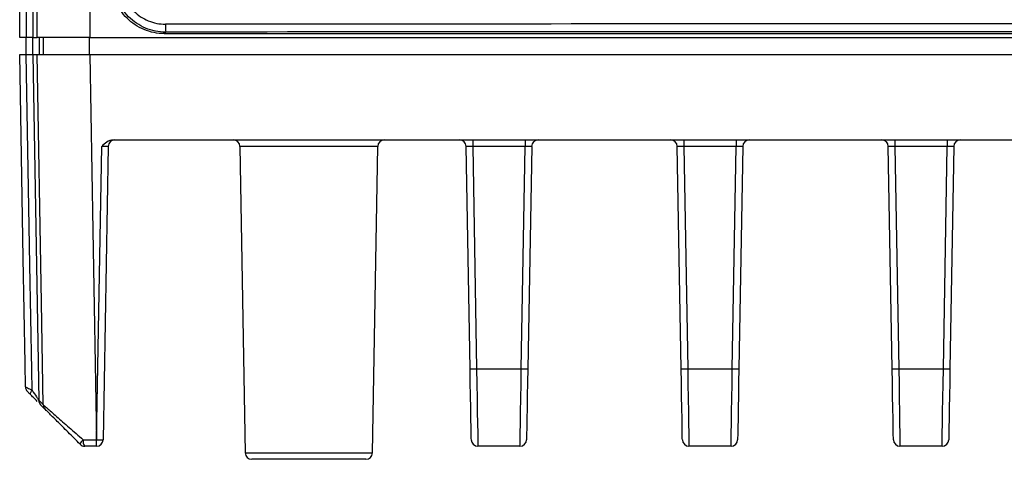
# Model space of a CAD drawing. Header units: millimetres. Extents: x 10 to 272, y 8 to 208.
# Tile 33 of 39: x 147 to 172, y 92 to 103. Entities that reach past the tile are written whole.
import ezdxf

# ---------------------------------------------------------------- set-up
doc = ezdxf.new("R2010")
doc.units = ezdxf.units.MM

msp = doc.modelspace()

# ---------------------------------------------------------------- linework, layer by layer
at = {"color": 7, "linetype": 'Continuous', "lineweight": 25}
for p, q in [((147.128, 102.218), (147.128, 117.985)), ((147.294, 117.985), (147.294, 102.218)), ((147.457, 117.985), (147.457, 102.218)), ((147.575, 102.218), (147.575, 117.985)), ((148.908, 117.985), (148.908, 102.218)), ((147.294, 102.218), (147.128, 102.218)), ((147.457, 102.218), (147.294, 102.218)), ((147.295, 101.785), (147.295, 102.218)), ((147.457, 102.218), (147.575, 102.218)), ((147.461, 101.785), (147.461, 102.218)), ((148.908, 102.218), (147.575, 102.218)), ((147.623, 102.218), (147.623, 101.785)), ((147.733, 101.785), (147.733, 102.218)), ((148.9, 101.785), (148.9, 102.218)), ((148.908, 102.218), (185.68, 102.218)), ((150.832, 102.357), (150.794, 102.318)), ((150.794, 102.318), (183.794, 102.318)), ((147.457, 101.785), (147.61, 93.017)), ((147.457, 101.785), (147.575, 101.785)), ((148.908, 101.785), (185.68, 101.785)), ((149.078, 92.015), (149.208, 99.455)), ((149.375, 99.455), (149.245, 92.015)), ((185.093, 99.618), (149.495, 99.618)), ((152.714, 99.455), (152.849, 91.682)), ((156.208, 99.455), (152.714, 99.455)), ((156.072, 91.682), (156.208, 99.455)), ((158.55, 93.817), (158.452, 99.455)), ((158.618, 99.618), (158.618, 99.455)), ((159.946, 99.455), (158.618, 99.455)), ((158.618, 99.455), (158.717, 93.817)), ((159.848, 93.817), (159.946, 99.455)), ((159.946, 99.618), (159.946, 99.455)), ((160.113, 99.455), (160.014, 93.817)), ((163.903, 93.817), (163.804, 99.455)), ((163.971, 99.618), (163.971, 99.455)), ((165.299, 99.455), (163.971, 99.455)), ((163.971, 99.455), (164.069, 93.817)), ((165.2, 93.817), (165.299, 99.455)), ((165.299, 99.618), (165.299, 99.455)), ((165.465, 99.455), (165.367, 93.817)), ((169.255, 93.817), (169.157, 99.455)), ((169.323, 99.618), (169.323, 99.455)), ((170.651, 99.455), (169.323, 99.455)), ((169.323, 99.455), (169.422, 93.817)), ((170.553, 93.817), (170.651, 99.455)), ((170.651, 99.618), (170.651, 99.455)), ((170.818, 99.455), (170.719, 93.817)), ((158.717, 93.817), (159.848, 93.817)), ((164.069, 93.817), (165.2, 93.817)), ((169.422, 93.817), (170.553, 93.817)), ((147.776, 92.786), (147.659, 92.904)), ((149.075, 92.015), (149.078, 92.015)), ((149.075, 91.852), (149.075, 92.015)), ((149.078, 91.852), (149.078, 92.015)), ((149.078, 91.852), (149.075, 91.852)), ((152.849, 91.682), (156.072, 91.682)), ((159.816, 91.852), (158.748, 91.852)), ((165.169, 91.852), (164.101, 91.852)), ((170.521, 91.852), (169.453, 91.852)), ((155.906, 91.518), (153.016, 91.518))]:
    msp.add_line(p, q, dxfattribs=at)
at = {"color": 7, "linetype": 'Continuous', "lineweight": 25, "flags": 128}
for points in [[(147.276, 93.353), (147.265, 93.952), (147.219, 96.618), (147.128, 101.785)], [(147.443, 93.269), (147.434, 93.783), (147.387, 96.45), (147.294, 101.785)], [(147.727, 92.901), (147.683, 95.5), (147.575, 101.785)], [(148.908, 101.785), (148.985, 97.319), (149.075, 92.015)], [(158.582, 92.015), (158.581, 92.05), (158.579, 92.152), (158.576, 92.318), (158.573, 92.541), (158.568, 92.814), (158.562, 93.125), (158.556, 93.464), (158.55, 93.817)], [(158.717, 93.817), (158.723, 93.432), (158.729, 93.062), (158.734, 92.722), (158.739, 92.425), (158.743, 92.181), (158.746, 92.001), (158.748, 91.889), (158.748, 91.852)], [(159.816, 91.852), (159.817, 91.889), (159.819, 92.001), (159.822, 92.181), (159.825, 92.425), (159.83, 92.722), (159.836, 93.062), (159.842, 93.432), (159.848, 93.817)], [(160.014, 93.817), (160.008, 93.464), (160.002, 93.125), (159.997, 92.814), (159.992, 92.541), (159.988, 92.318), (159.985, 92.152), (159.984, 92.05), (159.983, 92.015)], [(163.934, 92.015), (163.933, 92.05), (163.932, 92.152), (163.929, 92.318), (163.925, 92.541), (163.92, 92.814), (163.915, 93.125), (163.909, 93.464), (163.903, 93.817)], [(164.069, 93.817), (164.075, 93.432), (164.081, 93.062), (164.087, 92.722), (164.092, 92.425), (164.095, 92.181), (164.098, 92.001), (164.1, 91.889), (164.101, 91.852)], [(165.169, 91.852), (165.169, 91.889), (165.171, 92.001), (165.174, 92.181), (165.178, 92.425), (165.183, 92.722), (165.188, 93.062), (165.194, 93.432), (165.2, 93.817)], [(165.367, 93.817), (165.361, 93.464), (165.355, 93.125), (165.349, 92.814), (165.345, 92.541), (165.341, 92.318), (165.338, 92.152), (165.336, 92.05), (165.335, 92.015)], [(169.286, 92.015), (169.286, 92.05), (169.284, 92.152), (169.281, 92.318), (169.277, 92.541), (169.273, 92.814), (169.267, 93.125), (169.261, 93.464), (169.255, 93.817)], [(169.422, 93.817), (169.428, 93.432), (169.434, 93.062), (169.439, 92.722), (169.444, 92.425), (169.448, 92.181), (169.451, 92.001), (169.452, 91.889), (169.453, 91.852)], [(170.521, 91.852), (170.522, 91.889), (170.523, 92.001), (170.526, 92.181), (170.53, 92.425), (170.535, 92.722), (170.54, 93.062), (170.546, 93.432), (170.553, 93.817)], [(170.719, 93.817), (170.713, 93.464), (170.707, 93.125), (170.702, 92.814), (170.697, 92.541), (170.693, 92.318), (170.69, 92.152), (170.688, 92.05), (170.688, 92.015)], [(147.409, 93.154), (147.404, 93.161), (147.401, 93.172), (147.402, 93.184), (147.405, 93.198), (147.411, 93.215), (147.419, 93.232), (147.43, 93.25), (147.443, 93.269)]]:
    msp.add_lwpolyline(points, dxfattribs=at)
at = {"color": 7, "linetype": 'Continuous', "lineweight": 25}
for centre, radius, start, end in [((152.2, 102.509), 1.376, 178.0075, 186.3461), ((149.541, 99.452), 0.167, 90, 179), ((152.547, 99.452), 0.167, 1, 90), ((156.375, 99.452), 0.167, 90, 179), ((158.285, 99.452), 0.167, 1, 90), ((160.279, 99.452), 0.167, 90, 179), ((163.638, 99.452), 0.167, 1, 90), ((165.632, 99.452), 0.167, 90, 179), ((168.99, 99.452), 0.167, 1, 90), ((170.984, 99.452), 0.167, 90, 179), ((158.634, 96.204), 2.389, 268.001, 271.999), ((159.931, 96.204), 2.389, 268.001, 271.999), ((163.986, 96.204), 2.389, 268.0009, 271.9991), ((165.283, 96.204), 2.389, 268.001, 271.999), ((169.338, 96.204), 2.389, 268.001, 271.999), ((170.636, 96.204), 2.389, 268.0009, 271.9991), ((147.442, 93.356), 0.167, 181.0004, 224.9984), ((147.776, 93.022), 0.167, 181.5462, 225), ((147.78, 93.019), 0.167, 180.9981, 203.8969), ((147.894, 92.904), 0.167, 180.9795, 224.9963), ((148.865, 91.848), 0.209, 127.4018, 165.6094), ((148.78, 92.018), 0.167, 225, 270), ((148.93, 91.977), 0.195, 168.9628, 220.0474), ((149.162, 94.403), 2.389, 268.001, 271.999), ((149.078, 92.018), 0.167, 270, 359), ((158.748, 92.018), 0.167, 181, 270), ((159.816, 92.018), 0.167, 270, 359), ((164.101, 92.018), 0.167, 181, 270), ((165.169, 92.018), 0.167, 270, 359), ((169.453, 92.018), 0.167, 181, 270), ((170.521, 92.018), 0.167, 270, 359), ((153.016, 91.685), 0.167, 181, 270), ((155.906, 91.685), 0.167, 270, 359)]:
    msp.add_arc(centre, radius, start, end, dxfattribs=at)
for centre, major_axis, ratio, start_param, end_param in [((167.294, 95.002), (433.333, 0), 0.017447, 1.53278, 1.608812), ((167.294, 94.802), (433.133, 0), 0.017455, 1.53278, 1.608812), ((149.208, 99.452), (0.167, 0.003), 0.017429, 6.282577, 7.853068), ((158.619, 99.452), (0.167, -0.003), 0.017429, 1.57171, 3.142201), ((159.946, 99.452), (0.167, 0.003), 0.017429, 6.282577, 7.853068), ((163.971, 99.452), (0.167, -0.003), 0.017429, 1.57171, 3.142201), ((165.298, 99.452), (0.167, 0.003), 0.017429, 6.282577, 7.853068), ((169.323, 99.452), (0.167, -0.003), 0.017429, 1.57171, 3.142201), ((170.651, 99.452), (0.167, 0.003), 0.017429, 6.282577, 7.853068)]:
    msp.add_ellipse(centre, major_axis=major_axis, ratio=ratio, start_param=start_param, end_param=end_param, dxfattribs=at)
for points, knots in [([(150.794, 102.318), (150.62, 102.318), (150.445, 102.353), (150.123, 102.487), (149.975, 102.585), (149.728, 102.832), (149.629, 102.98), (149.496, 103.302), (149.461, 103.477), (149.461, 103.651)], [0, 0, 0, 0, 0.25, 0.25, 0.5, 0.5, 0.75, 0.75, 1, 1, 1, 1]), ([(150.832, 102.357), (150.656, 102.356), (150.481, 102.392), (150.161, 102.524), (150.012, 102.624), (149.827, 102.808), (149.771, 102.877), (149.674, 103.021), (149.633, 103.098), (149.567, 103.259), (149.541, 103.344), (149.507, 103.514), (149.498, 103.601), (149.498, 103.689)], [0, 0, 0, 0, 0.25, 0.25, 0.5, 0.5, 0.625, 0.625, 0.75, 0.75, 0.875, 0.875, 1, 1, 1, 1]), ([(149.69, 103.689), (149.69, 103.614), (149.698, 103.54), (149.726, 103.396), (149.748, 103.324), (149.805, 103.186), (149.84, 103.121), (149.922, 102.998), (149.97, 102.94), (150.127, 102.783), (150.254, 102.699), (150.526, 102.586), (150.675, 102.556), (150.825, 102.557)], [0, 0, 0, 0, 0.125, 0.125, 0.25, 0.25, 0.375, 0.375, 0.5, 0.5, 0.75, 0.75, 1, 1, 1, 1]), ([(147.575, 101.785), (147.577, 101.785), (147.587, 101.785), (147.623, 101.785), (147.65, 101.785), (147.718, 101.785), (147.759, 101.785), (147.856, 101.785), (147.913, 101.785), (148.035, 101.785), (148.102, 101.785), (148.246, 101.785), (148.323, 101.785), (148.561, 101.785), (148.734, 101.785), (148.908, 101.785)], [0, 0, 0, 0, 0.125, 0.125, 0.25, 0.25, 0.375, 0.375, 0.5, 0.5, 0.625, 0.625, 0.75, 0.75, 1, 1, 1, 1]), ([(149.495, 99.618), (149.438, 99.618), (149.383, 99.597), (149.289, 99.535), (149.248, 99.494), (149.208, 99.455)], [0, 0, 0, 0, 0.5, 0.5, 1, 1, 1, 1]), ([(147.276, 93.353), (147.276, 93.353), (147.293, 93.344), (147.353, 93.314), (147.395, 93.293), (147.443, 93.269)], [0, 0, 0, 0, 0.5, 0.5, 1, 1, 1, 1]), ([(147.409, 93.154), (147.387, 93.176), (147.367, 93.196), (147.335, 93.227), (147.324, 93.238), (147.325, 93.238)], [0, 0, 0, 0, 0.5, 0.5, 1, 1, 1, 1]), ([(147.573, 92.989), (147.551, 93.012), (147.503, 93.059), (147.441, 93.121), (147.409, 93.154)], [0, 0, 0, 0, 0.477292, 1, 1, 1, 1]), ([(147.443, 93.269), (147.483, 93.209), (147.521, 93.152), (147.57, 93.08), (147.584, 93.058), (147.606, 93.025), (147.613, 93.015), (147.613, 93.016)], [0, 0, 0, 0, 0.5, 0.5, 0.75, 0.75, 1, 1, 1, 1]), ([(147.611, 93.017), (147.614, 93.015), (147.62, 93.008), (147.687, 92.942), (147.727, 92.901)], [0, 0, 0, 0, 0.400148, 1, 1, 1, 1]), ([(147.727, 92.901), (147.729, 92.9), (147.738, 92.891), (147.772, 92.862), (147.796, 92.84), (147.886, 92.761), (147.97, 92.688), (148.16, 92.521), (148.269, 92.425), (148.495, 92.227), (148.615, 92.122), (148.738, 92.015)], [0, 0, 0, 0, 0.125, 0.125, 0.25, 0.25, 0.5, 0.5, 0.75, 0.75, 1, 1, 1, 1]), ([(148.662, 91.9), (148.557, 92.005), (148.455, 92.108), (148.26, 92.303), (148.165, 92.397), (148.039, 92.523), (148, 92.563), (147.927, 92.635), (147.895, 92.668), (147.84, 92.723), (147.817, 92.745), (147.786, 92.776), (147.778, 92.785), (147.776, 92.786)], [0, 0, 0, 0, 0.25, 0.25, 0.5, 0.5, 0.625, 0.625, 0.75, 0.75, 0.875, 0.875, 1, 1, 1, 1])]:
    msp.add_open_spline(points, degree=3, knots=knots, dxfattribs=at)
for points in [[(147.128, 101.785), (147.128, 101.785), (147.192, 101.785), (147.294, 101.785)], [(147.294, 101.785), (147.396, 101.785), (147.46, 101.785), (147.46, 101.785)], [(148.738, 92.015), (148.848, 92.015), (148.961, 92.015), (149.075, 92.015)], [(149.075, 91.852), (148.975, 91.852), (148.877, 91.852), (148.78, 91.852)]]:
    msp.add_open_spline(points, degree=3, dxfattribs=at)

doc.saveas('drawing.dxf')
